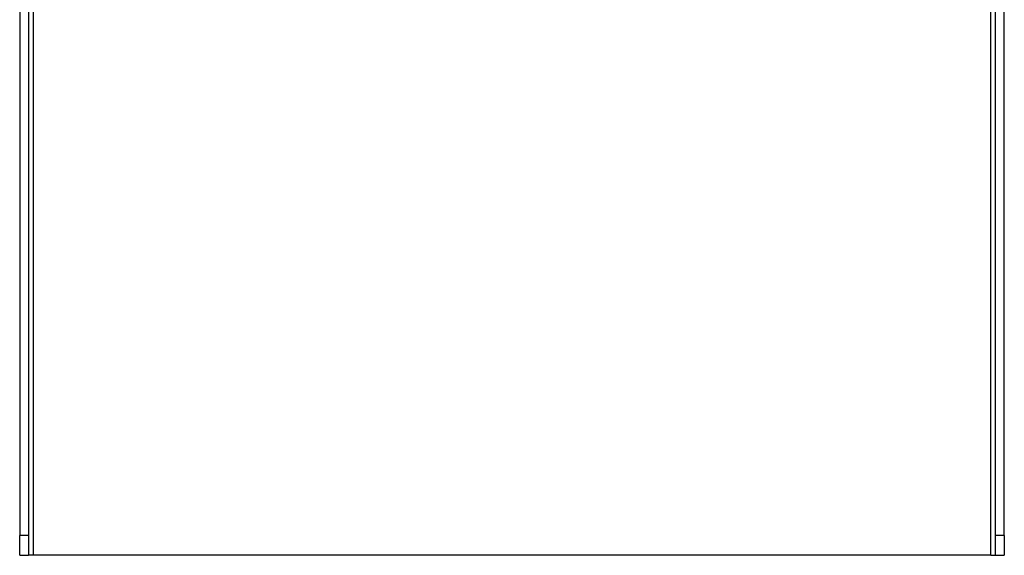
# Model space of a CAD drawing. Header units: inches. Extents: x 0.1 to 74.1, y -11 to 41.6.
# Tile 2 of 16: x 7.1 to 13.3, y 7.9 to 11.3. Entities that reach past the tile are written whole.
import ezdxf

# ---------------------------------------------------------------- set-up
doc = ezdxf.new("R2010")
doc.units = ezdxf.units.IN
doc.header["$MEASUREMENT"] = 0
doc.layers.add('Visible Edges(ANSI)', color=7, linetype='Continuous', lineweight=25)
doc.layers.add('Visible Tangent Edges(ANSI)', color=7, linetype='Continuous', lineweight=25)

msp = doc.modelspace()

# ---------------------------------------------------------------- linework, layer by layer
at = {"layer": 'Visible Edges(ANSI)'}
for p, q in [((7.176, 31.7996), (7.176, 8.0496)), ((13.286, 8.0496), (13.286, 31.7996)), ((13.341, 8.0496), (13.341, 31.7996)), ((7.121, 11.6875), (7.121, 8.0496)), ((7.121, 7.9246), (7.121, 8.0496)), ((7.176, 8.0496), (7.176, 7.9246)), ((13.286, 7.9246), (13.286, 8.0496)), ((13.341, 8.0496), (13.341, 7.9246)), ((7.121, 7.9246), (7.176, 7.9246)), ((7.207, 7.9246), (7.176, 7.9246)), ((13.255, 7.9246), (7.207, 7.9246)), ((13.255, 7.9246), (13.286, 7.9246)), ((13.286, 7.9246), (13.341, 7.9246))]:
    msp.add_line(p, q, dxfattribs=at)
at = {"layer": 'Visible Tangent Edges(ANSI)'}
for p, q in [((13.255, 7.9246), (13.255, 31.9246)), ((7.207, 11.6824), (7.207, 7.9246)), ((7.176, 8.0496), (7.121, 8.0496)), ((13.341, 8.0496), (13.286, 8.0496))]:
    msp.add_line(p, q, dxfattribs=at)

doc.saveas('drawing.dxf')
